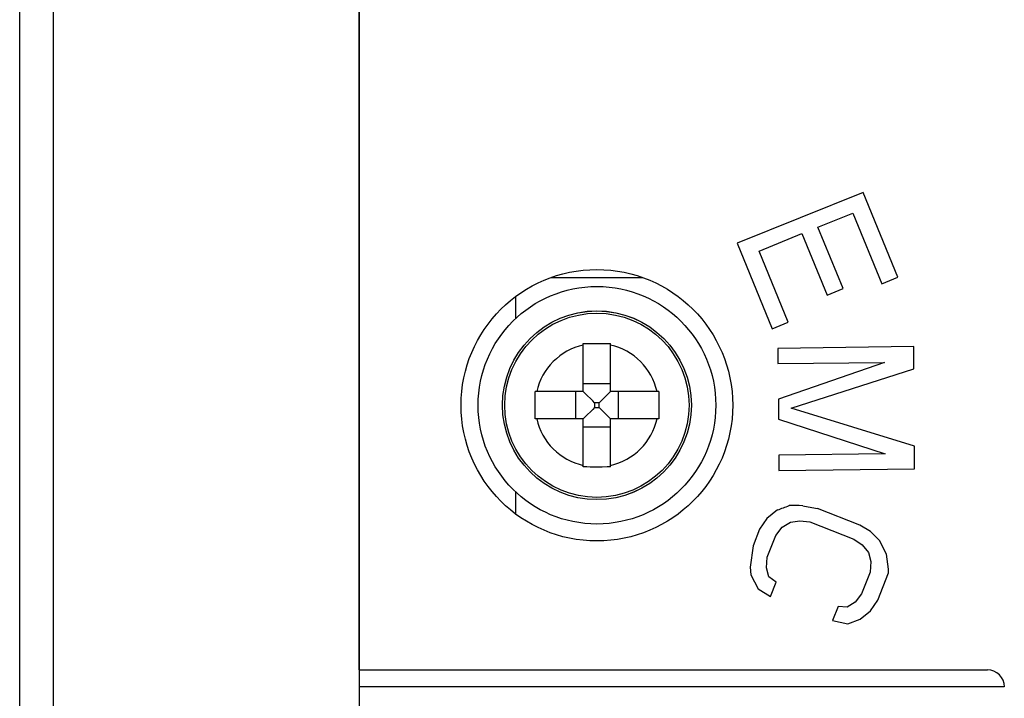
# Model space of a CAD drawing. Extents: x -841 to -216, y -127 to 601.
# Tile 90 of 201: x -440 to -411, y 207 to 227. Entities that reach past the tile are written whole.
import ezdxf

# ---------------------------------------------------------------- set-up
doc = ezdxf.new("R2010")
doc.units = 0
doc.header["$LTSCALE"] = 23.1
doc.layers.add('HEATSINK_AM_0', color=7, linetype='CONTINUOUS')

msp = doc.modelspace()

# ---------------------------------------------------------------- linework, layer by layer
at = {"layer": 'HEATSINK_AM_0', "color": 7}
for p, q in [((-438.758, 111.899), (-438.758, 342.899)), ((-429.758, 342.899), (-429.758, 111.899)), ((-439.758, 112.899), (-439.758, 341.899)), ((-429.758, 207.899), (-429.758, 299.644)), ((-414.92, 221.968), (-418.632, 220.478)), ((-413.897, 219.47), (-414.92, 221.968)), ((-416.25, 220.949), (-415.224, 221.362)), ((-415.224, 221.362), (-414.37, 219.276)), ((-417.984, 220.241), (-416.724, 220.757)), ((-416.724, 220.757), (-415.98, 218.941)), ((-415.507, 219.135), (-416.25, 220.949)), ((-418.632, 220.478), (-417.599, 217.954)), ((-417.126, 218.147), (-417.984, 220.241)), ((-424.095, 219.465), (-421.421, 219.465)), ((-414.37, 219.276), (-413.897, 219.47)), ((-415.98, 218.941), (-415.507, 219.135)), ((-425.15, 218.25), (-425.15, 218.904)), ((-417.599, 217.954), (-417.126, 218.147)), ((-423.158, 217.518), (-423.058, 217.519)), ((-423.158, 216.099), (-423.158, 217.518)), ((-423.058, 217.519), (-422.908, 217.519)), ((-422.908, 217.519), (-422.758, 217.519)), ((-422.758, 217.519), (-422.558, 217.519)), ((-422.558, 217.519), (-422.458, 217.519)), ((-422.458, 217.519), (-422.358, 217.518)), ((-422.358, 216.099), (-422.358, 217.518)), ((-413.424, 217.429), (-417.425, 217.375)), ((-417.425, 217.375), (-417.425, 216.932)), ((-413.424, 216.772), (-413.424, 217.429)), ((-417.425, 216.932), (-414.285, 216.963)), ((-414.285, 216.963), (-417.414, 215.874)), ((-417.037, 215.608), (-413.424, 216.772)), ((-422.358, 216.334), (-423.158, 216.334)), ((-423.158, 216.099), (-424.577, 216.099)), ((-423.392, 216.099), (-423.392, 215.299)), ((-423.104, 216.045), (-423.158, 216.099)), ((-422.882, 215.824), (-423.104, 216.045)), ((-422.633, 215.824), (-422.412, 216.045)), ((-422.412, 216.045), (-422.358, 216.099)), ((-420.939, 216.099), (-422.358, 216.099)), ((-422.123, 215.299), (-422.123, 216.099)), ((-420.939, 216.099), (-420.938, 215.962)), ((-424.578, 215.635), (-424.578, 215.895)), ((-422.826, 215.768), (-422.882, 215.824)), ((-422.826, 215.768), (-422.826, 215.631)), ((-422.689, 215.768), (-422.826, 215.768)), ((-422.689, 215.768), (-422.633, 215.824)), ((-422.689, 215.631), (-422.689, 215.768)), ((-420.938, 215.962), (-420.938, 215.763)), ((-420.938, 215.763), (-420.938, 215.504)), ((-417.414, 215.874), (-417.414, 215.292)), ((-424.577, 215.436), (-424.578, 215.635)), ((-422.882, 215.575), (-423.104, 215.353)), ((-422.826, 215.631), (-422.882, 215.575)), ((-422.826, 215.631), (-422.689, 215.631)), ((-422.689, 215.631), (-422.633, 215.574)), ((-422.633, 215.574), (-422.412, 215.353)), ((-413.404, 214.492), (-417.037, 215.608)), ((-424.577, 215.299), (-424.577, 215.436)), ((-423.158, 215.299), (-424.577, 215.299)), ((-423.104, 215.353), (-423.158, 215.299)), ((-423.158, 213.88), (-423.158, 215.299)), ((-422.412, 215.353), (-422.358, 215.299)), ((-422.358, 213.88), (-422.358, 215.299)), ((-420.939, 215.299), (-422.358, 215.299)), ((-417.414, 215.292), (-414.265, 214.263)), ((-423.158, 215.065), (-422.358, 215.065)), ((-413.404, 213.829), (-413.404, 214.492)), ((-414.265, 214.263), (-417.403, 214.232)), ((-417.403, 214.232), (-417.403, 213.775)), ((-423.058, 213.88), (-423.158, 213.88)), ((-422.958, 213.879), (-423.058, 213.88)), ((-422.758, 213.879), (-422.958, 213.879)), ((-422.608, 213.879), (-422.758, 213.879)), ((-422.458, 213.88), (-422.608, 213.879)), ((-422.358, 213.88), (-422.458, 213.88)), ((-417.403, 213.775), (-413.404, 213.829)), ((-425.15, 212.495), (-425.15, 213.148)), ((-417.437, 212.616), (-417.75, 212.362)), ((-415.015, 212.166), (-416.266, 212.655)), ((-417.75, 212.362), (-417.966, 212.043)), ((-417.061, 212.253), (-416.777, 212.296)), ((-416.777, 212.296), (-416.485, 212.26)), ((-417.966, 212.043), (-418.154, 211.561)), ((-417.49, 211.857), (-417.302, 212.106)), ((-417.302, 212.106), (-417.061, 212.253)), ((-416.485, 212.26), (-415.191, 211.751)), ((-414.703, 211.976), (-415.015, 212.166)), ((-417.74, 211.22), (-417.49, 211.857)), ((-415.191, 211.751), (-414.946, 211.587)), ((-414.44, 211.712), (-414.703, 211.976)), ((-414.233, 211.309), (-414.44, 211.712)), ((-418.154, 211.561), (-418.248, 210.923)), ((-414.946, 211.587), (-414.763, 211.355)), ((-417.762, 210.91), (-417.74, 211.22)), ((-414.763, 211.355), (-414.69, 211.092)), ((-414.17, 210.866), (-414.233, 211.309)), ((-418.248, 210.923), (-418.225, 210.701)), ((-417.69, 210.647), (-417.762, 210.91)), ((-414.69, 211.092), (-414.712, 210.781)), ((-414.172, 210.761), (-414.17, 210.866)), ((-418.225, 210.701), (-418.012, 210.29)), ((-417.479, 210.484), (-417.69, 210.647)), ((-414.712, 210.781), (-414.962, 210.144)), ((-414.486, 209.958), (-414.172, 210.761)), ((-418.012, 210.29), (-417.643, 210.065)), ((-417.643, 210.065), (-417.479, 210.484)), ((-414.962, 210.144), (-415.15, 209.896)), ((-414.702, 209.64), (-414.486, 209.958)), ((-415.657, 209.767), (-415.82, 209.352)), ((-415.385, 209.752), (-415.657, 209.767)), ((-415.15, 209.896), (-415.385, 209.752)), ((-415.367, 209.261), (-415.006, 209.393)), ((-415.006, 209.393), (-414.702, 209.64)), ((-415.82, 209.352), (-415.367, 209.261)), ((-429.758, 207.899), (-411.258, 207.899)), ((-410.761, 207.399), (-429.754, 207.399))]:
    msp.add_line(p, q, dxfattribs=at)
for points in [[(-424.578, 215.895), (-424.577, 216.03), (-424.577, 216.099)], [(-420.938, 215.504), (-420.938, 215.368), (-420.939, 215.299)]]:
    msp.add_lwpolyline(points, dxfattribs=at)
for radius in [4, 3.5, 2.782, 2.781, 2.714]:
    msp.add_circle((-422.758, 215.699), radius, dxfattribs=at)
for centre, radius, start, end in [((-422.758, 215.699), 1.818, 102.7116, 167.2884), ((-422.758, 215.699), 1.818, 12.7116, 77.2884), ((-422.758, 215.699), 1.818, 192.7116, 257.2884), ((-422.758, 215.699), 1.818, 282.7116, 347.2884), ((-961.893, 1693.88), 1578.156, 290.18152, 290.194665), ((-416.963, 207.345), 5.398, 87.1703, 91.4215), ((-409.064, 251.312), 39.322, 258.8074, 259.4457), ((-411.258, 207.399), 0.5, 0, 90)]:
    msp.add_arc(centre, radius, start, end, dxfattribs=at)

doc.saveas('drawing.dxf')
